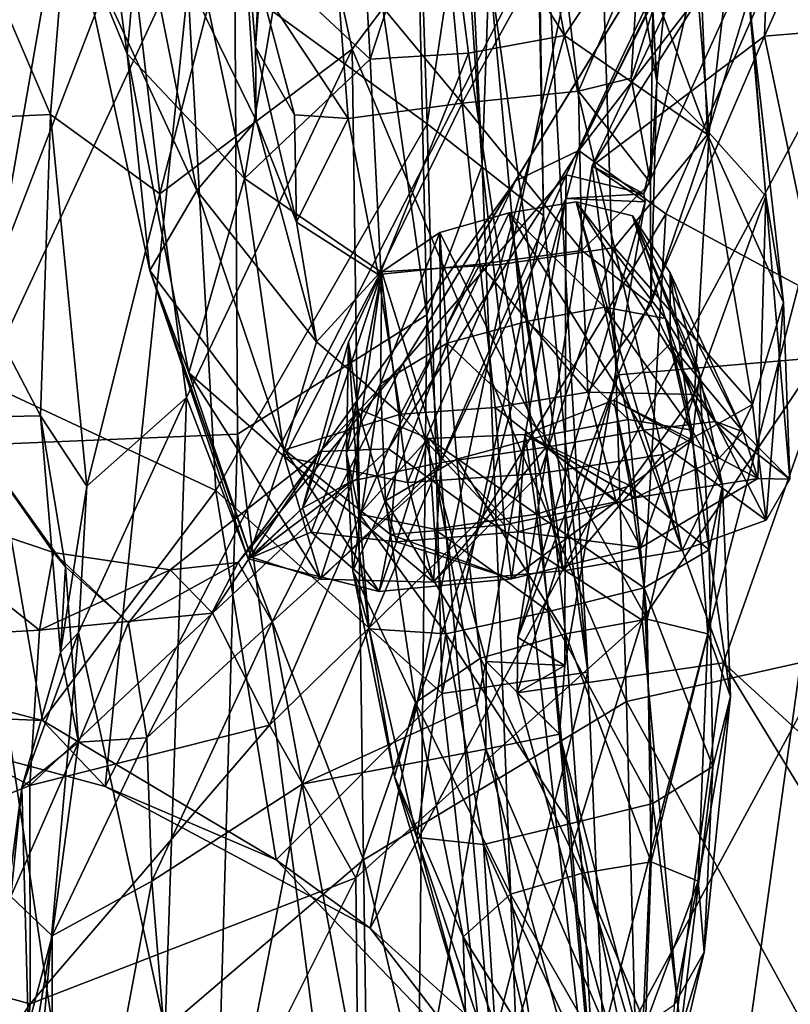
# Model space of a CAD drawing. Extents: x -76 to 76, y -20 to 79.
# Tile 129 of 175: x -3.68 to -2.24, y 5.33 to 7.16. Entities that reach past the tile are written whole.
import ezdxf

# ---------------------------------------------------------------- set-up
doc = ezdxf.new("R2010")
doc.units = 0

msp = doc.modelspace()

# ---------------------------------------------------------------- linework, layer by layer
for points in [[(-2.9401, 9.4765, 5.4096), (-2.8153, 6.8905, 6.0135), (-2.9785, 9.3135, 5.0027)], [(-2.8153, 6.8905, 6.0135), (-2.9401, 9.4765, 5.4096), (-2.802, 7.2598, 6.4731)], [(-3.2865, 9.1785, 4.6674), (-2.9785, 9.3135, 5.0027), (-2.9182, 6.613, 5.5916)], [(-2.8153, 6.8905, 6.0135), (-2.9182, 6.613, 5.5916), (-2.9785, 9.3135, 5.0027)], [(-3.6794, 9.2178, 4.4552), (-3.2865, 9.1785, 4.6674), (-3.7762, 6.3697, 4.9731)], [(-3.2865, 9.1785, 4.6674), (-3.2699, 6.3904, 5.249), (-3.7762, 6.3697, 4.9731)], [(-3.2699, 6.3904, 5.249), (-3.2865, 9.1785, 4.6674), (-2.9182, 6.613, 5.5916)], [(-2.9171, 6.9681, 8.1936), (-2.9723, 8.6518, 7.8541), (-3.3665, 7.2958, 8.5429)], [(-2.9723, 8.6518, 7.8541), (-2.9171, 6.9681, 8.1936), (-2.7241, 8.2619, 7.3866)], [(-2.9171, 6.9681, 8.1936), (-2.701, 6.7976, 7.821), (-2.7241, 8.2619, 7.3866)], [(-2.7195, 7.7574, 6.9286), (-2.7241, 8.2619, 7.3866), (-2.701, 6.7976, 7.821)], [(-1.2718, 8.1256, 19.207), (-2.6046, 7.708, 18.5685), (-1.2772, 6.1767, 19.1621)], [(-3.541, 7.9302, 17.4995), (-4.0101, 7.899, 17.1684), (-3.6179, 6.9857, 16.8629)], [(-3.541, 7.9302, 17.4995), (-3.6179, 6.9857, 16.8629), (-3.4149, 6.8381, 17.034)], [(-3.1903, 7.7104, 17.7639), (-3.541, 7.9302, 17.4995), (-3.4149, 6.8381, 17.034)], [(-4.0101, 7.899, 17.1684), (-3.9225, 6.9714, 16.6656), (-3.6179, 6.9857, 16.8629)], [(-4.0353, 5.8744, 8.51), (-4.0281, 7.8663, 9.645), (-3.3062, 7.7673, 9.5308)], [(-2.2901, 7.1311, 12.7179), (-1.9802, 7.8226, 12.4494), (-1.939, 7.1607, 12.1772)], [(-2.2901, 7.1311, 12.7179), (-2.2724, 7.6029, 12.9955), (-1.9802, 7.8226, 12.4494)], [(-3.5166, 5.7348, 8.5529), (-4.0353, 5.8744, 8.51), (-3.3062, 7.7673, 9.5308)], [(-3.4753, 7.0986, 1.1327), (-3.5672, 7.7575, 1.0861), (-3.5705, 7.3291, 0.7083)], [(-3.5672, 7.7575, 1.0861), (-3.4753, 7.0986, 1.1327), (-3.425, 7.6596, 1.4551)], [(-3.5166, 5.7348, 8.5529), (-3.3062, 7.7673, 9.5308), (-2.5942, 7.5329, 9.5553)], [(-2.7195, 7.7574, 6.9286), (-2.6182, 5.948, 7.6811), (-2.802, 7.2598, 6.4731)], [(-2.6182, 5.948, 7.6811), (-2.7195, 7.7574, 6.9286), (-2.701, 6.7976, 7.821)], [(-2.5357, 7.3237, 1.6975), (-2.396, 6.9483, 1.5642), (-2.4296, 7.7343, 1.3917)], [(-2.4296, 7.7343, 1.3917), (-2.396, 6.9483, 1.5642), (-2.3188, 7.2034, 1.0753)], [(-3.0571, 7.1068, 17.8967), (-3.1903, 7.7104, 17.7639), (-3.4149, 6.8381, 17.034)], [(-3.0571, 7.1068, 17.8967), (-2.6046, 7.708, 18.5685), (-3.1903, 7.7104, 17.7639)], [(-2.6046, 7.708, 18.5685), (-3.0571, 7.1068, 17.8967), (-2.5466, 5.8935, 18.5525)], [(-2.6355, 6.9187, 13.8061), (-2.2502, 7.7006, 13.1042), (-2.2595, 7.6772, 13.0671)], [(-2.2502, 7.7006, 13.1042), (-2.6355, 6.9187, 13.8061), (-2.139, 7.5613, 13.0662)], [(-2.6046, 7.708, 18.5685), (-2.5466, 5.8935, 18.5525), (-1.2772, 6.1767, 19.1621)], [(-2.288, 7.6145, 13.0599), (-2.6355, 6.9187, 13.8061), (-2.2595, 7.6772, 13.0671)], [(-3.4753, 7.0986, 1.1327), (-3.2573, 6.8667, 1.6189), (-3.425, 7.6596, 1.4551)], [(-3.425, 7.6596, 1.4551), (-3.2573, 6.8667, 1.6189), (-3.1925, 7.2474, 1.747)], [(-2.7531, 6.862, 13.82), (-2.6355, 6.9187, 13.8061), (-2.2919, 7.6145, 13.0578)], [(-2.7531, 6.862, 13.82), (-2.2919, 7.6145, 13.0578), (-2.3588, 7.5054, 13.1406)], [(-2.6355, 6.9187, 13.8061), (-2.288, 7.6145, 13.0599), (-2.2919, 7.6145, 13.0578)], [(-2.2724, 7.6029, 12.9955), (-2.2901, 7.1311, 12.7179), (-2.6102, 6.8899, 13.2729)], [(-2.1967, 7.5408, 13.1288), (-2.2724, 7.6029, 12.9955), (-2.6102, 6.8899, 13.2729)], [(-2.49, 7.0468, 0.2521), (-2.5797, 7.5795, 0.3351), (-2.4408, 7.5329, 0.4396)], [(-2.49, 7.0468, 0.2521), (-2.4979, 7.1791, 0.1815), (-2.5797, 7.5795, 0.3351)], [(-2.6355, 6.9187, 13.8061), (-2.4737, 6.8008, 13.7756), (-2.139, 7.5613, 13.0662)], [(-2.4737, 6.8008, 13.7756), (-2.1321, 6.6167, 13.5988), (-2.139, 7.5613, 13.0662)], [(-3.0236, 5.4718, 8.575), (-3.5166, 5.7348, 8.5529), (-2.5942, 7.5329, 9.5553)], [(-3.0236, 5.4718, 8.575), (-2.5942, 7.5329, 9.5553), (-2.081, 7.2264, 9.7403)], [(-2.5144, 6.8376, 13.371), (-2.1967, 7.5408, 13.1288), (-2.6102, 6.8899, 13.2729)], [(-2.3588, 7.5054, 13.1406), (-2.1967, 7.5408, 13.1288), (-2.5144, 6.8376, 13.371)], [(-2.3929, 6.9512, 0.3468), (-2.49, 7.0468, 0.2521), (-2.4408, 7.5329, 0.4396)], [(-2.3929, 6.9512, 0.3468), (-2.4408, 7.5329, 0.4396), (-2.337, 7.4394, 0.6573)], [(-3.4656, 7.4455, 0.4737), (-3.2714, 7.5267, 0.3487), (-3.2352, 6.9746, 0.2638)], [(-3.2365, 7.1105, 0.1854), (-3.2352, 6.9746, 0.2638), (-3.2714, 7.5267, 0.3487)], [(-3.2197, 7.4485, 0.2581), (-3.2365, 7.1105, 0.1854), (-3.2714, 7.5267, 0.3487)], [(-2.662, 7.1327, 1.7468), (-2.7374, 7.5295, 1.7652), (-2.8915, 7.4932, 1.7878)], [(-2.662, 7.1327, 1.7468), (-2.5357, 7.3237, 1.6975), (-2.7374, 7.5295, 1.7652)], [(-2.9617, 6.5227, 13.9468), (-2.7531, 6.862, 13.82), (-2.3588, 7.5054, 13.1406)], [(-2.6588, 6.8732, 13.3875), (-2.9617, 6.5227, 13.9468), (-2.3588, 7.5054, 13.1406)], [(-2.6588, 6.8732, 13.3875), (-2.3588, 7.5054, 13.1406), (-2.5144, 6.8376, 13.371)], [(-3.0236, 7.0886, 1.7747), (-3.0448, 7.4827, 1.7903), (-3.1925, 7.2474, 1.747)], [(-3.0448, 7.4827, 1.7903), (-3.0236, 7.0886, 1.7747), (-2.8915, 7.4932, 1.7878)], [(-3.0236, 7.0886, 1.7747), (-2.8404, 7.0995, 1.7721), (-2.8915, 7.4932, 1.7878)], [(-2.8404, 7.0995, 1.7721), (-2.662, 7.1327, 1.7468), (-2.8915, 7.4932, 1.7878)], [(-3.8168, 7.443, 8.6813), (-3.7417, 6.4873, 8.5726), (-3.3665, 7.2958, 8.5429)], [(-3.4656, 7.4455, 0.4737), (-3.3459, 6.8441, 0.3754), (-3.5705, 7.3291, 0.7083)], [(-3.3459, 6.8441, 0.3754), (-3.4656, 7.4455, 0.4737), (-3.2352, 6.9746, 0.2638)], [(-3.2365, 7.1105, 0.1854), (-3.2197, 7.4485, 0.2581), (-3.2283, 7.2253, 0.1334)], [(-2.2875, 6.8337, 0.5584), (-2.3929, 6.9512, 0.3468), (-2.337, 7.4394, 0.6573)], [(-2.2875, 6.8337, 0.5584), (-2.337, 7.4394, 0.6573), (-2.3188, 7.2034, 1.0753)], [(-3.3459, 6.8441, 0.3754), (-3.433, 6.6955, 0.6018), (-3.5705, 7.3291, 0.7083)], [(-3.4753, 7.0986, 1.1327), (-3.5705, 7.3291, 0.7083), (-3.433, 6.6955, 0.6018)], [(-2.8821, 7.3245, 0.09), (-2.6724, 7.333, 0.1009), (-2.8521, 7.0069, 0.0329)], [(-2.6724, 7.333, 0.1009), (-2.6358, 7.029, 0.046), (-2.8521, 7.0069, 0.0329)], [(-2.6724, 7.333, 0.1009), (-2.5232, 7.2928, 0.132), (-2.6358, 7.029, 0.046)], [(-3.0887, 7.2926, 0.1013), (-2.8821, 7.3245, 0.09), (-2.8521, 7.0069, 0.0329)], [(-2.5357, 7.3237, 1.6975), (-2.662, 7.1327, 1.7468), (-2.396, 6.9483, 1.5642)], [(-3.7417, 6.4873, 8.5726), (-3.3105, 6.286, 8.4672), (-3.3665, 7.2958, 8.5429)], [(-2.9171, 6.9681, 8.1936), (-3.3665, 7.2958, 8.5429), (-3.3105, 6.286, 8.4672)], [(-3.0887, 7.2926, 0.1013), (-3.0643, 6.978, 0.0455), (-3.2283, 7.2253, 0.1334)], [(-3.0643, 6.978, 0.0455), (-3.0887, 7.2926, 0.1013), (-2.8521, 7.0069, 0.0329)], [(-2.5232, 7.2928, 0.132), (-2.5382, 7.0529, 0.0862), (-2.6358, 7.029, 0.046)], [(-2.5232, 7.2928, 0.132), (-2.4979, 7.1791, 0.1815), (-2.5382, 7.0529, 0.0862)], [(-2.8153, 6.8905, 6.0135), (-2.802, 7.2598, 6.4731), (-2.5643, 4.6678, 7.592)], [(-2.6182, 5.948, 7.6811), (-2.5643, 4.6678, 7.592), (-2.802, 7.2598, 6.4731)], [(-3.0236, 7.0886, 1.7747), (-3.1925, 7.2474, 1.747), (-3.2573, 6.8667, 1.6189)], [(-3.2365, 7.1105, 0.1854), (-3.2283, 7.2253, 0.1334), (-3.1641, 6.9848, 0.0866)], [(-3.0643, 6.978, 0.0455), (-3.1641, 6.9848, 0.0866), (-3.2283, 7.2253, 0.1334)], [(-2.6308, 5.116, 8.5052), (-3.0236, 5.4718, 8.575), (-2.081, 7.2264, 9.7403)], [(-2.6308, 5.116, 8.5052), (-2.081, 7.2264, 9.7403), (-1.7795, 6.6925, 10.0868)], [(-2.2546, 6.6358, 0.9803), (-2.3188, 7.2034, 1.0753), (-2.396, 6.9483, 1.5642)], [(-2.2546, 6.6358, 0.9803), (-2.2875, 6.8337, 0.5584), (-2.3188, 7.2034, 1.0753)], [(-2.4979, 7.1791, 0.1815), (-2.5021, 6.8583, 0.1012), (-2.5382, 7.0529, 0.0862)], [(-2.4979, 7.1791, 0.1815), (-2.49, 7.0468, 0.2521), (-2.5021, 6.8583, 0.1012)], [(-2.165, 6.5352, 12.3481), (-2.2901, 7.1311, 12.7179), (-1.939, 7.1607, 12.1772)], [(-2.662, 7.1327, 1.7468), (-2.8404, 7.0995, 1.7721), (-2.7811, 6.7064, 1.7263)], [(-2.5691, 6.7378, 1.6982), (-2.662, 7.1327, 1.7468), (-2.7811, 6.7064, 1.7263)], [(-2.662, 7.1327, 1.7468), (-2.5691, 6.7378, 1.6982), (-2.396, 6.9483, 1.5642)], [(-2.2901, 7.1311, 12.7179), (-2.562, 6.5009, 12.9041), (-2.6102, 6.8899, 13.2729)], [(-2.562, 6.5009, 12.9041), (-2.2901, 7.1311, 12.7179), (-2.165, 6.5352, 12.3481)], [(-3.2365, 7.1105, 0.1854), (-3.1601, 6.7852, 0.102), (-3.2352, 6.9746, 0.2638)], [(-3.1601, 6.7852, 0.102), (-3.2365, 7.1105, 0.1854), (-3.1641, 6.9848, 0.0866)], [(-3.3606, 6.5051, 1.0247), (-3.4753, 7.0986, 1.1327), (-3.433, 6.6955, 0.6018)], [(-3.4753, 7.0986, 1.1327), (-3.3606, 6.5051, 1.0247), (-3.2573, 6.8667, 1.6189)], [(-3.3652, 6.4587, 17.146), (-3.0571, 7.1068, 17.8967), (-3.4149, 6.8381, 17.034)], [(-3.0571, 7.1068, 17.8967), (-3.3652, 6.4587, 17.146), (-3.036, 5.5984, 17.9287)], [(-3.0571, 7.1068, 17.8967), (-3.036, 5.5984, 17.9287), (-2.5466, 5.8935, 18.5525)], [(-3.0236, 7.0886, 1.7747), (-3.0038, 6.6929, 1.7262), (-2.8404, 7.0995, 1.7721)], [(-3.0038, 6.6929, 1.7262), (-2.7811, 6.7064, 1.7263), (-2.8404, 7.0995, 1.7721)], [(-3.0038, 6.6929, 1.7262), (-3.0236, 7.0886, 1.7747), (-3.2573, 6.8667, 1.6189)], [(-2.6358, 7.029, 0.046), (-2.5382, 7.0529, 0.0862), (-2.5021, 6.8583, 0.1012)], [(-2.49, 7.0468, 0.2521), (-2.5013, 6.6322, 0.1613), (-2.5021, 6.8583, 0.1012)], [(-2.49, 7.0468, 0.2521), (-2.3929, 6.9512, 0.3468), (-2.5013, 6.6322, 0.1613)], [(-2.6358, 7.029, 0.046), (-2.6299, 6.7324, 0.0579), (-2.8521, 7.0069, 0.0329)], [(-2.6299, 6.7324, 0.0579), (-2.6358, 7.029, 0.046), (-2.5021, 6.8583, 0.1012)], [(-3.0086, 6.6877, 0.0578), (-3.0643, 6.978, 0.0455), (-2.8521, 7.0069, 0.0329)], [(-2.8195, 6.707, 0.0455), (-3.0086, 6.6877, 0.0578), (-2.8521, 7.0069, 0.0329)], [(-2.6299, 6.7324, 0.0579), (-2.8195, 6.707, 0.0455), (-2.8521, 7.0069, 0.0329)], [(-3.6363, 6.4246, 16.3084), (-3.6179, 6.9857, 16.8629), (-3.9225, 6.9714, 16.6656)], [(-3.6363, 6.4246, 16.3084), (-3.5504, 6.294, 16.4273), (-3.6179, 6.9857, 16.8629)], [(-3.5504, 6.294, 16.4273), (-3.4149, 6.8381, 17.034), (-3.6179, 6.9857, 16.8629)], [(-3.1601, 6.7852, 0.102), (-3.1641, 6.9848, 0.0866), (-3.0643, 6.978, 0.0455)], [(-3.7892, 6.4215, 16.1777), (-3.6363, 6.4246, 16.3084), (-3.9225, 6.9714, 16.6656)], [(-3.3459, 6.8441, 0.3754), (-3.2352, 6.9746, 0.2638), (-3.1233, 6.5623, 0.1682)], [(-2.8896, 5.9079, 8.1448), (-2.9171, 6.9681, 8.1936), (-3.3105, 6.286, 8.4672)], [(-3.1601, 6.7852, 0.102), (-3.1233, 6.5623, 0.1682), (-3.2352, 6.9746, 0.2638)], [(-3.0086, 6.6877, 0.0578), (-3.1601, 6.7852, 0.102), (-3.0643, 6.978, 0.0455)], [(-2.9171, 6.9681, 8.1936), (-2.8896, 5.9079, 8.1448), (-2.701, 6.7976, 7.821)], [(-2.3123, 6.4461, 1.3865), (-2.396, 6.9483, 1.5642), (-2.5691, 6.7378, 1.6982)], [(-2.3929, 6.9512, 0.3468), (-2.4199, 6.4646, 0.2479), (-2.5013, 6.6322, 0.1613)], [(-2.3929, 6.9512, 0.3468), (-2.2875, 6.8337, 0.5584), (-2.4199, 6.4646, 0.2479)], [(-2.3123, 6.4461, 1.3865), (-2.2546, 6.6358, 0.9803), (-2.396, 6.9483, 1.5642)], [(-2.6355, 6.9187, 13.8061), (-2.7531, 6.862, 13.82), (-2.989, 6.3637, 14.4426)], [(-2.6355, 6.9187, 13.8061), (-2.989, 6.3637, 14.4426), (-2.8144, 6.2365, 14.381)], [(-2.4737, 6.8008, 13.7756), (-2.6355, 6.9187, 13.8061), (-2.8144, 6.2365, 14.381)], [(-2.8153, 6.8905, 6.0135), (-2.7134, 4.2885, 6.9337), (-2.9182, 6.613, 5.5916)], [(-2.7134, 4.2885, 6.9337), (-2.8153, 6.8905, 6.0135), (-2.5643, 4.6678, 7.592)], [(-2.6102, 6.8899, 13.2729), (-2.562, 6.5009, 12.9041), (-2.7487, 6.0124, 13.0277)], [(-2.6102, 6.8899, 13.2729), (-2.7487, 6.0124, 13.0277), (-2.5119, 6.8232, 13.3502)], [(-2.6102, 6.8899, 13.2729), (-2.5119, 6.8232, 13.3502), (-2.5144, 6.8376, 13.371)], [(-2.9617, 6.5227, 13.9468), (-2.6588, 6.8732, 13.3875), (-2.9023, 6.3164, 13.4854)], [(-2.6588, 6.8732, 13.3875), (-2.6594, 6.8295, 13.3337), (-2.9023, 6.3164, 13.4854)], [(-2.6594, 6.8295, 13.3337), (-2.6588, 6.8732, 13.3875), (-2.5144, 6.8376, 13.371)], [(-3.3606, 6.5051, 1.0247), (-3.1829, 6.3485, 1.4217), (-3.2573, 6.8667, 1.6189)], [(-3.0038, 6.6929, 1.7262), (-3.2573, 6.8667, 1.6189), (-3.1829, 6.3485, 1.4217)], [(-2.7531, 6.862, 13.82), (-3.1157, 6.3582, 14.4846), (-2.989, 6.3637, 14.4426)], [(-2.7531, 6.862, 13.82), (-2.9617, 6.5227, 13.9468), (-3.1157, 6.3582, 14.4846)], [(-2.6299, 6.7324, 0.0579), (-2.5021, 6.8583, 0.1012), (-2.5013, 6.6322, 0.1613)], [(-3.3652, 6.4587, 17.146), (-3.4149, 6.8381, 17.034), (-3.5504, 6.294, 16.4273)], [(-3.3459, 6.8441, 0.3754), (-3.1826, 6.3616, 0.269), (-3.433, 6.6955, 0.6018)], [(-3.1826, 6.3616, 0.269), (-3.3459, 6.8441, 0.3754), (-3.1233, 6.5623, 0.1682)], [(-2.5119, 6.8232, 13.3502), (-2.6594, 6.8295, 13.3337), (-2.5144, 6.8376, 13.371)], [(-2.9023, 6.3164, 13.4854), (-2.6594, 6.8295, 13.3337), (-2.8078, 5.9678, 13.1225)], [(-2.6613, 5.9601, 13.1393), (-2.8078, 5.9678, 13.1225), (-2.6594, 6.8295, 13.3337)], [(-2.5877, 6.6272, 1.0921), (-2.6403, 6.8233, 0.7836), (-2.765, 6.8025, 0.8038)], [(-2.6403, 6.8233, 0.7836), (-2.5147, 6.3981, 1.0694), (-2.765, 6.8025, 0.8038)], [(-2.7487, 6.0124, 13.0277), (-2.6613, 5.9601, 13.1393), (-2.5119, 6.8232, 13.3502)], [(-2.5119, 6.8232, 13.3502), (-2.6613, 5.9601, 13.1393), (-2.6594, 6.8295, 13.3337)], [(-2.5877, 6.6272, 1.0921), (-2.474, 6.6058, 0.9831), (-2.6403, 6.8233, 0.7836)], [(-2.5147, 6.3981, 1.0694), (-2.6403, 6.8233, 0.7836), (-2.3811, 6.414, 0.9507)], [(-2.474, 6.6058, 0.9831), (-2.5352, 6.7967, 0.7041), (-2.6403, 6.8233, 0.7836)], [(-2.6403, 6.8233, 0.7836), (-2.5352, 6.7967, 0.7041), (-2.3811, 6.414, 0.9507)], [(-2.2875, 6.8337, 0.5584), (-2.302, 6.3083, 0.3957), (-2.4199, 6.4646, 0.2479)], [(-2.2428, 6.307, 0.82), (-2.302, 6.3083, 0.3957), (-2.2875, 6.8337, 0.5584)], [(-2.2546, 6.6358, 0.9803), (-2.2428, 6.307, 0.82), (-2.2875, 6.8337, 0.5584)], [(-2.8937, 6.7658, 0.7883), (-2.8803, 6.5602, 1.0932), (-2.765, 6.8025, 0.8038)], [(-2.8937, 6.7658, 0.7883), (-2.765, 6.8025, 0.8038), (-2.6961, 6.3664, 1.0913)], [(-2.8896, 5.9079, 8.1448), (-2.6182, 5.948, 7.6811), (-2.701, 6.7976, 7.821)], [(-2.8803, 6.5602, 1.0932), (-2.7303, 6.6008, 1.1115), (-2.765, 6.8025, 0.8038)], [(-2.4737, 6.8008, 13.7756), (-2.8144, 6.2365, 14.381), (-2.5173, 6.0444, 14.2115)], [(-2.5147, 6.3981, 1.0694), (-2.6961, 6.3664, 1.0913), (-2.765, 6.8025, 0.8038)], [(-2.7303, 6.6008, 1.1115), (-2.5877, 6.6272, 1.0921), (-2.765, 6.8025, 0.8038)], [(-2.1321, 6.6167, 13.5988), (-2.4737, 6.8008, 13.7756), (-2.5173, 6.0444, 14.2115)], [(-3.1601, 6.7852, 0.102), (-3.0086, 6.6877, 0.0578), (-3.1233, 6.5623, 0.1682)], [(-2.4111, 6.5032, 0.7329), (-2.4653, 6.6909, 0.5416), (-2.5352, 6.7967, 0.7041)], [(-2.3295, 6.3948, 0.6766), (-2.3811, 6.414, 0.9507), (-2.5352, 6.7967, 0.7041)], [(-2.474, 6.6058, 0.9831), (-2.4111, 6.5032, 0.7329), (-2.5352, 6.7967, 0.7041)], [(-2.4653, 6.6909, 0.5416), (-2.3295, 6.3948, 0.6766), (-2.5352, 6.7967, 0.7041)], [(-2.8803, 6.5602, 1.0932), (-2.8937, 6.7658, 0.7883), (-3.0039, 6.4851, 0.9871)], [(-2.8937, 6.7658, 0.7883), (-3.0017, 6.6925, 0.715), (-3.0039, 6.4851, 0.9871)], [(-2.8937, 6.7658, 0.7883), (-2.8913, 6.3382, 1.0748), (-3.0017, 6.6925, 0.715)], [(-2.8913, 6.3382, 1.0748), (-2.8937, 6.7658, 0.7883), (-2.6961, 6.3664, 1.0913)], [(-2.6299, 6.7324, 0.0579), (-2.6186, 6.4691, 0.1182), (-2.8195, 6.707, 0.0455)], [(-2.5691, 6.7378, 1.6982), (-2.7811, 6.7064, 1.7263), (-2.7077, 6.3173, 1.5781)], [(-2.4786, 6.3528, 1.5513), (-2.5691, 6.7378, 1.6982), (-2.7077, 6.3173, 1.5781)], [(-2.6186, 6.4691, 0.1182), (-2.6299, 6.7324, 0.0579), (-2.5013, 6.6322, 0.1613)], [(-2.4786, 6.3528, 1.5513), (-2.3123, 6.4461, 1.3865), (-2.5691, 6.7378, 1.6982)], [(-3.0086, 6.6877, 0.0578), (-2.8195, 6.707, 0.0455), (-2.9672, 6.4277, 0.1213)], [(-3.0038, 6.6929, 1.7262), (-2.9538, 6.3009, 1.5705), (-2.7811, 6.7064, 1.7263)], [(-2.8195, 6.707, 0.0455), (-2.7909, 6.4402, 0.1093), (-2.9672, 6.4277, 0.1213)], [(-2.9538, 6.3009, 1.5705), (-2.7077, 6.3173, 1.5781), (-2.7811, 6.7064, 1.7263)], [(-2.6186, 6.4691, 0.1182), (-2.7909, 6.4402, 0.1093), (-2.8195, 6.707, 0.0455)], [(-3.3606, 6.5051, 1.0247), (-3.433, 6.6955, 0.6018), (-3.2447, 6.1618, 0.851)], [(-3.433, 6.6955, 0.6018), (-3.2501, 6.1588, 0.4306), (-3.2447, 6.1618, 0.851)], [(-3.1826, 6.3616, 0.269), (-3.2501, 6.1588, 0.4306), (-3.433, 6.6955, 0.6018)], [(-2.9538, 6.3009, 1.5705), (-3.0038, 6.6929, 1.7262), (-3.1829, 6.3485, 1.4217)], [(-3.1492, 6.2533, 0.7007), (-3.0638, 6.562, 0.5621), (-3.0017, 6.6925, 0.715)], [(-3.0568, 6.3037, 0.9635), (-3.1492, 6.2533, 0.7007), (-3.0017, 6.6925, 0.715)], [(-3.0086, 6.6877, 0.0578), (-2.9672, 6.4277, 0.1213), (-3.1233, 6.5623, 0.1682)], [(-3.0675, 6.3555, 0.7431), (-3.0039, 6.4851, 0.9871), (-3.0017, 6.6925, 0.715)], [(-3.0638, 6.562, 0.5621), (-3.0675, 6.3555, 0.7431), (-3.0017, 6.6925, 0.715)], [(-2.8913, 6.3382, 1.0748), (-3.0568, 6.3037, 0.9635), (-3.0017, 6.6925, 0.715)], [(-2.3925, 4.6502, 8.4079), (-2.6308, 5.116, 8.5052), (-1.7795, 6.6925, 10.0868)], [(-2.3295, 6.3948, 0.6766), (-2.4653, 6.6909, 0.5416), (-2.4654, 6.5591, 0.3839)], [(-2.4244, 6.3795, 0.4866), (-2.4654, 6.5591, 0.3839), (-2.4653, 6.6909, 0.5416)], [(-2.4111, 6.5032, 0.7329), (-2.4244, 6.3795, 0.4866), (-2.4653, 6.6909, 0.5416)], [(-2.3626, 4.0572, 8.3475), (-2.3925, 4.6502, 8.4079), (-1.7795, 6.6925, 10.0868)], [(-2.241, 4.1345, 8.9356), (-2.3626, 4.0572, 8.3475), (-1.7795, 6.6925, 10.0868)], [(-2.2546, 6.6358, 0.9803), (-2.3123, 6.4461, 1.3865), (-2.2869, 6.2307, 1.1829)], [(-2.2428, 6.307, 0.82), (-2.2546, 6.6358, 0.9803), (-2.2869, 6.2307, 1.1829)], [(-2.5877, 6.6272, 1.0921), (-2.7303, 6.6008, 1.1115), (-2.5432, 6.4178, 1.3018)], [(-2.6186, 6.4691, 0.1182), (-2.5013, 6.6322, 0.1613), (-2.4199, 6.4646, 0.2479)], [(-2.5877, 6.6272, 1.0921), (-2.5432, 6.4178, 1.3018), (-2.4242, 6.3984, 1.1743)], [(-2.474, 6.6058, 0.9831), (-2.5877, 6.6272, 1.0921), (-2.4242, 6.3984, 1.1743)], [(-2.1321, 6.6167, 13.5988), (-2.5173, 6.0444, 14.2115), (-2.3952, 4.7232, 12.8862)], [(-1.9684, 5.1388, 12.2679), (-2.1321, 6.6167, 13.5988), (-2.3952, 4.7232, 12.8862)], [(-3.2699, 6.3904, 5.249), (-2.9182, 6.613, 5.5916), (-2.9474, 3.8853, 6.514)], [(-2.7134, 4.2885, 6.9337), (-2.9474, 3.8853, 6.514), (-2.9182, 6.613, 5.5916)], [(-2.7303, 6.6008, 1.1115), (-2.8803, 6.5602, 1.0932), (-2.6982, 6.3881, 1.3212)], [(-2.7303, 6.6008, 1.1115), (-2.6982, 6.3881, 1.3212), (-2.5432, 6.4178, 1.3018)], [(-2.4111, 6.5032, 0.7329), (-2.474, 6.6058, 0.9831), (-2.3683, 6.2953, 0.8696)], [(-2.474, 6.6058, 0.9831), (-2.4242, 6.3984, 1.1743), (-2.3683, 6.2953, 0.8696)], [(-3.1826, 6.3616, 0.269), (-3.1233, 6.5623, 0.1682), (-2.9672, 6.4277, 0.1213)], [(-3.0638, 6.562, 0.5621), (-3.1492, 6.2533, 0.7007), (-3.0463, 6.4377, 0.4087)], [(-3.0675, 6.3555, 0.7431), (-3.0638, 6.562, 0.5621), (-3.0433, 6.2418, 0.5006)], [(-3.0638, 6.562, 0.5621), (-3.0463, 6.4377, 0.4087), (-3.0433, 6.2418, 0.5006)], [(-2.8803, 6.5602, 1.0932), (-3.0039, 6.4851, 0.9871), (-2.995, 6.2665, 1.1742)], [(-2.8623, 6.3441, 1.3011), (-2.8803, 6.5602, 1.0932), (-2.995, 6.2665, 1.1742)], [(-2.8803, 6.5602, 1.0932), (-2.8623, 6.3441, 1.3011), (-2.6982, 6.3881, 1.3212)], [(-2.5701, 6.454, 0.3185), (-2.4654, 6.5591, 0.3839), (-2.4244, 6.3795, 0.4866)], [(-2.3745, 6.3458, 0.4106), (-2.4654, 6.5591, 0.3839), (-2.5701, 6.454, 0.3185)], [(-2.3745, 6.3458, 0.4106), (-2.3295, 6.3948, 0.6766), (-2.4654, 6.5591, 0.3839)], [(-2.9617, 6.5227, 13.9468), (-3.2058, 6.0414, 14.1002), (-3.2688, 6.1522, 14.5952)], [(-2.9617, 6.5227, 13.9468), (-3.2688, 6.1522, 14.5952), (-3.1157, 6.3582, 14.4846)], [(-3.2058, 6.0414, 14.1002), (-2.9617, 6.5227, 13.9468), (-2.9023, 6.3164, 13.4854)], [(-2.3662, 5.9652, 12.5245), (-2.562, 6.5009, 12.9041), (-2.165, 6.5352, 12.3481)], [(-2.3662, 5.9652, 12.5245), (-2.165, 6.5352, 12.3481), (-1.3804, 5.0626, 11.3613)], [(-3.3606, 6.5051, 1.0247), (-3.2447, 6.1618, 0.851), (-3.1159, 6.1206, 1.2023)], [(-3.1829, 6.3485, 1.4217), (-3.3606, 6.5051, 1.0247), (-3.1159, 6.1206, 1.2023)], [(-3.6327, 5.8577, 8.4575), (-3.7417, 6.4873, 8.5726), (-4.0782, 5.9748, 8.4198)], [(-3.7417, 6.4873, 8.5726), (-3.6327, 5.8577, 8.4575), (-3.3105, 6.286, 8.4672)], [(-2.562, 6.5009, 12.9041), (-2.3662, 5.9652, 12.5245), (-2.7502, 5.9092, 13.005)], [(-2.7487, 6.0124, 13.0277), (-2.562, 6.5009, 12.9041), (-2.7502, 5.9092, 13.005)], [(-2.4244, 6.3795, 0.4866), (-2.4111, 6.5032, 0.7329), (-2.3926, 6.1753, 0.5693)], [(-2.4111, 6.5032, 0.7329), (-2.3683, 6.2953, 0.8696), (-2.3926, 6.1753, 0.5693)], [(-3.0675, 6.3555, 0.7431), (-3.0559, 6.1361, 0.873), (-3.0039, 6.4851, 0.9871)], [(-3.0559, 6.1361, 0.873), (-2.995, 6.2665, 1.1742), (-3.0039, 6.4851, 0.9871)], [(-2.6186, 6.4691, 0.1182), (-2.5657, 6.2651, 0.2082), (-2.7909, 6.4402, 0.1093)], [(-2.5657, 6.2651, 0.2082), (-2.6186, 6.4691, 0.1182), (-2.4199, 6.4646, 0.2479)], [(-3.5661, 6.0219, 16.5196), (-3.3652, 6.4587, 17.146), (-3.5504, 6.294, 16.4273)], [(-3.3652, 6.4587, 17.146), (-3.5661, 6.0219, 16.5196), (-3.4049, 5.2833, 17.2147)], [(-3.3652, 6.4587, 17.146), (-3.4049, 5.2833, 17.2147), (-3.036, 5.5984, 17.9287)], [(-2.5311, 6.2723, 0.3158), (-2.5701, 6.454, 0.3185), (-2.7349, 6.3903, 0.3129)], [(-2.5701, 6.454, 0.3185), (-2.5397, 6.2947, 0.3897), (-2.7349, 6.3903, 0.3129)], [(-2.5397, 6.2947, 0.3897), (-2.5701, 6.454, 0.3185), (-2.4244, 6.3795, 0.4866)], [(-2.5311, 6.2723, 0.3158), (-2.3745, 6.3458, 0.4106), (-2.5701, 6.454, 0.3185)], [(-2.5657, 6.2651, 0.2082), (-2.4199, 6.4646, 0.2479), (-2.5202, 6.1796, 0.2875)], [(-2.4199, 6.4646, 0.2479), (-2.302, 6.3083, 0.3957), (-2.5202, 6.1796, 0.2875)], [(-3.1492, 6.2533, 0.7007), (-3.1333, 6.2084, 0.4399), (-3.0463, 6.4377, 0.4087)], [(-3.1333, 6.2084, 0.4399), (-2.9742, 6.1906, 0.3344), (-3.0463, 6.4377, 0.4087)], [(-2.9742, 6.1906, 0.3344), (-2.9151, 6.3827, 0.3343), (-3.0463, 6.4377, 0.4087)], [(-3.0433, 6.2418, 0.5006), (-3.0463, 6.4377, 0.4087), (-2.9151, 6.3827, 0.3343)], [(-2.9672, 6.4277, 0.1213), (-2.7909, 6.4402, 0.1093), (-2.7733, 6.2218, 0.2058)], [(-2.5657, 6.2651, 0.2082), (-2.7733, 6.2218, 0.2058), (-2.7909, 6.4402, 0.1093)], [(-2.4786, 6.3528, 1.5513), (-2.4429, 6.1742, 1.3328), (-2.3123, 6.4461, 1.3865)], [(-2.4429, 6.1742, 1.3328), (-2.2869, 6.2307, 1.1829), (-2.3123, 6.4461, 1.3865)], [(-3.7892, 6.4215, 16.1777), (-3.9744, 6.2925, 16.0503), (-3.6126, 6.1703, 15.6688)], [(-3.6363, 6.4246, 16.3084), (-3.7892, 6.4215, 16.1777), (-3.59, 6.1436, 15.7757)], [(-3.7892, 6.4215, 16.1777), (-3.6126, 6.1703, 15.6688), (-3.59, 6.1436, 15.7757)], [(-3.6363, 6.4246, 16.3084), (-3.59, 6.1436, 15.7757), (-3.5997, 5.9849, 15.8747)], [(-3.5504, 6.294, 16.4273), (-3.6363, 6.4246, 16.3084), (-3.5997, 5.9849, 15.8747)], [(-2.9853, 6.204, 0.2193), (-3.1826, 6.3616, 0.269), (-2.9672, 6.4277, 0.1213)], [(-2.9853, 6.204, 0.2193), (-2.9672, 6.4277, 0.1213), (-2.7733, 6.2218, 0.2058)], [(-2.508, 6.0462, 1.2532), (-2.5432, 6.4178, 1.3018), (-2.6982, 6.3881, 1.3212)], [(-2.5432, 6.4178, 1.3018), (-2.508, 6.0462, 1.2532), (-2.4242, 6.3984, 1.1743)], [(-2.5147, 6.3981, 1.0694), (-2.3811, 6.414, 0.9507), (-2.2869, 6.2307, 1.1829)], [(-2.3295, 6.3948, 0.6766), (-2.2428, 6.307, 0.82), (-2.3811, 6.414, 0.9507)], [(-2.2428, 6.307, 0.82), (-2.2869, 6.2307, 1.1829), (-2.3811, 6.414, 0.9507)], [(-2.5147, 6.3981, 1.0694), (-2.4429, 6.1742, 1.3328), (-2.6961, 6.3664, 1.0913)], [(-2.4429, 6.1742, 1.3328), (-2.5147, 6.3981, 1.0694), (-2.2869, 6.2307, 1.1829)], [(-2.508, 6.0462, 1.2532), (-2.3951, 6.0191, 1.1369), (-2.4242, 6.3984, 1.1743)], [(-2.3683, 6.2953, 0.8696), (-2.4242, 6.3984, 1.1743), (-2.3951, 6.0191, 1.1369)], [(-2.3295, 6.3948, 0.6766), (-2.3745, 6.3458, 0.4106), (-2.302, 6.3083, 0.3957)], [(-2.2428, 6.307, 0.82), (-2.3295, 6.3948, 0.6766), (-2.302, 6.3083, 0.3957)], [(-3.2699, 6.3904, 5.249), (-3.3522, 3.5296, 6.2266), (-3.7762, 6.3697, 4.9731)], [(-3.3522, 3.5296, 6.2266), (-3.2699, 6.3904, 5.249), (-2.9474, 3.8853, 6.514)], [(-2.9035, 6.2141, 0.3988), (-3.0433, 6.2418, 0.5006), (-2.9151, 6.3827, 0.3343)], [(-2.9742, 6.1906, 0.3344), (-2.748, 6.209, 0.3158), (-2.9151, 6.3827, 0.3343)], [(-2.9151, 6.3827, 0.3343), (-2.7349, 6.3903, 0.3129), (-2.7138, 6.2419, 0.3809)], [(-2.748, 6.209, 0.3158), (-2.7349, 6.3903, 0.3129), (-2.9151, 6.3827, 0.3343)], [(-2.9035, 6.2141, 0.3988), (-2.9151, 6.3827, 0.3343), (-2.7138, 6.2419, 0.3809)], [(-2.6598, 6.0194, 1.2738), (-2.6982, 6.3881, 1.3212), (-2.8623, 6.3441, 1.3011)], [(-2.748, 6.209, 0.3158), (-2.5311, 6.2723, 0.3158), (-2.7349, 6.3903, 0.3129)], [(-2.5397, 6.2947, 0.3897), (-2.7138, 6.2419, 0.3809), (-2.7349, 6.3903, 0.3129)], [(-2.6598, 6.0194, 1.2738), (-2.508, 6.0462, 1.2532), (-2.6982, 6.3881, 1.3212)], [(-2.5397, 6.2947, 0.3897), (-2.4244, 6.3795, 0.4866), (-2.3926, 6.1753, 0.5693)], [(-3.3522, 3.5296, 6.2266), (-3.8615, 3.2861, 6.0488), (-3.7762, 6.3697, 4.9731)], [(-3.3951, 6.1384, 15.1026), (-3.1157, 6.3582, 14.4846), (-3.2688, 6.1522, 14.5952)], [(-3.3951, 6.1384, 15.1026), (-3.3165, 6.0577, 15.0303), (-3.1157, 6.3582, 14.4846)], [(-3.3165, 6.0577, 15.0303), (-3.2104, 5.8493, 14.9287), (-2.989, 6.3637, 14.4426)], [(-3.3165, 6.0577, 15.0303), (-2.989, 6.3637, 14.4426), (-3.1157, 6.3582, 14.4846)], [(-3.0064, 6.098, 0.3057), (-3.2501, 6.1588, 0.4306), (-3.1826, 6.3616, 0.269)], [(-3.2104, 5.8493, 14.9287), (-2.8144, 6.2365, 14.381), (-2.989, 6.3637, 14.4426)], [(-2.9853, 6.204, 0.2193), (-3.0064, 6.098, 0.3057), (-3.1826, 6.3616, 0.269)], [(-2.8913, 6.3382, 1.0748), (-2.6961, 6.3664, 1.0913), (-2.9057, 6.1151, 1.342)], [(-2.6961, 6.3664, 1.0913), (-2.6646, 6.1361, 1.3567), (-2.9057, 6.1151, 1.342)], [(-2.4429, 6.1742, 1.3328), (-2.6646, 6.1361, 1.3567), (-2.6961, 6.3664, 1.0913)], [(-2.9538, 6.3009, 1.5705), (-3.1829, 6.3485, 1.4217), (-2.9057, 6.1151, 1.342)], [(-3.1829, 6.3485, 1.4217), (-3.1159, 6.1206, 1.2023), (-2.9057, 6.1151, 1.342)], [(-3.0675, 6.3555, 0.7431), (-3.0433, 6.2418, 0.5006), (-3.025, 6.0285, 0.5753)], [(-3.0559, 6.1361, 0.873), (-3.0675, 6.3555, 0.7431), (-3.025, 6.0285, 0.5753)], [(-2.8181, 5.9737, 1.2547), (-2.8623, 6.3441, 1.3011), (-2.995, 6.2665, 1.1742)], [(-2.8181, 5.9737, 1.2547), (-2.6598, 6.0194, 1.2738), (-2.8623, 6.3441, 1.3011)], [(-2.4786, 6.3528, 1.5513), (-2.7077, 6.3173, 1.5781), (-2.6646, 6.1361, 1.3567)], [(-2.4429, 6.1742, 1.3328), (-2.4786, 6.3528, 1.5513), (-2.6646, 6.1361, 1.3567)], [(-2.3745, 6.3458, 0.4106), (-2.5311, 6.2723, 0.3158), (-2.302, 6.3083, 0.3957)], [(-2.8913, 6.3382, 1.0748), (-2.9057, 6.1151, 1.342), (-3.1159, 6.1206, 1.2023)], [(-3.0568, 6.3037, 0.9635), (-2.8913, 6.3382, 1.0748), (-3.1159, 6.1206, 1.2023)], [(-3.1492, 6.2533, 0.7007), (-3.0568, 6.3037, 0.9635), (-3.2447, 6.1618, 0.851)], [(-3.0568, 6.3037, 0.9635), (-3.1159, 6.1206, 1.2023), (-3.2447, 6.1618, 0.851)], [(-3.2058, 6.0414, 14.1002), (-2.9023, 6.3164, 13.4854), (-3.1501, 5.7393, 13.6039)], [(-2.8247, 5.8876, 13.1078), (-3.1501, 5.7393, 13.6039), (-2.9023, 6.3164, 13.4854)], [(-2.9538, 6.3009, 1.5705), (-2.9057, 6.1151, 1.342), (-2.7077, 6.3173, 1.5781)], [(-2.9057, 6.1151, 1.342), (-2.6646, 6.1361, 1.3567), (-2.7077, 6.3173, 1.5781)], [(-2.8078, 5.9678, 13.1225), (-2.8247, 5.8876, 13.1078), (-2.9023, 6.3164, 13.4854)], [(-2.5311, 6.2723, 0.3158), (-2.5202, 6.1796, 0.2875), (-2.302, 6.3083, 0.3957)], [(-3.9744, 6.2925, 16.0503), (-4.1467, 5.9968, 15.8395), (-3.6382, 6.0257, 15.5669)], [(-3.9744, 6.2925, 16.0503), (-3.6382, 6.0257, 15.5669), (-3.6126, 6.1703, 15.6688)], [(-3.6327, 5.8577, 8.4575), (-3.1981, 5.5988, 8.3965), (-3.3105, 6.286, 8.4672)], [(-3.5661, 6.0219, 16.5196), (-3.5504, 6.294, 16.4273), (-3.5997, 5.9849, 15.8747)], [(-2.8896, 5.9079, 8.1448), (-3.3105, 6.286, 8.4672), (-3.1981, 5.5988, 8.3965)], [(-2.5397, 6.2947, 0.3897), (-2.514, 6.1048, 0.4548), (-2.7138, 6.2419, 0.3809)], [(-2.514, 6.1048, 0.4548), (-2.5397, 6.2947, 0.3897), (-2.3926, 6.1753, 0.5693)], [(-2.3532, 5.9028, 0.8689), (-2.3683, 6.2953, 0.8696), (-2.3951, 6.0191, 1.1369)], [(-2.3683, 6.2953, 0.8696), (-2.3532, 5.9028, 0.8689), (-2.3926, 6.1753, 0.5693)], [(-2.939, 5.8912, 1.1399), (-2.995, 6.2665, 1.1742), (-3.0559, 6.1361, 0.873)], [(-2.939, 5.8912, 1.1399), (-2.8181, 5.9737, 1.2547), (-2.995, 6.2665, 1.1742)], [(-2.5311, 6.2723, 0.3158), (-2.748, 6.209, 0.3158), (-2.5202, 6.1796, 0.2875)], [(-3.1492, 6.2533, 0.7007), (-3.2447, 6.1618, 0.851), (-3.2501, 6.1588, 0.4306)], [(-3.1333, 6.2084, 0.4399), (-3.1492, 6.2533, 0.7007), (-3.2501, 6.1588, 0.4306)], [(-2.7733, 6.2218, 0.2058), (-2.5657, 6.2651, 0.2082), (-2.7608, 6.1215, 0.2898)], [(-2.5657, 6.2651, 0.2082), (-2.5202, 6.1796, 0.2875), (-2.7608, 6.1215, 0.2898)], [(-3.2104, 5.8493, 14.9287), (-3.05, 5.5652, 14.7391), (-2.8144, 6.2365, 14.381)], [(-3.05, 5.5652, 14.7391), (-2.5173, 6.0444, 14.2115), (-2.8144, 6.2365, 14.381)], [(-2.9035, 6.2141, 0.3988), (-2.8825, 6.0193, 0.4589), (-3.0433, 6.2418, 0.5006)], [(-2.8825, 6.0193, 0.4589), (-3.025, 6.0285, 0.5753), (-3.0433, 6.2418, 0.5006)], [(-2.9035, 6.2141, 0.3988), (-2.7138, 6.2419, 0.3809), (-2.6912, 6.0606, 0.445)], [(-2.514, 6.1048, 0.4548), (-2.6912, 6.0606, 0.445), (-2.7138, 6.2419, 0.3809)], [(-2.9853, 6.204, 0.2193), (-2.7733, 6.2218, 0.2058), (-2.7608, 6.1215, 0.2898)], [(-2.8825, 6.0193, 0.4589), (-2.9035, 6.2141, 0.3988), (-2.6912, 6.0606, 0.445)], [(-3.1333, 6.2084, 0.4399), (-3.2501, 6.1588, 0.4306), (-3.0064, 6.098, 0.3057)], [(-2.9742, 6.1906, 0.3344), (-3.1333, 6.2084, 0.4399), (-3.0064, 6.098, 0.3057)], [(-3.0064, 6.098, 0.3057), (-2.9853, 6.204, 0.2193), (-2.7608, 6.1215, 0.2898)], [(-2.748, 6.209, 0.3158), (-2.9742, 6.1906, 0.3344), (-2.7608, 6.1215, 0.2898)], [(-2.748, 6.209, 0.3158), (-2.7608, 6.1215, 0.2898), (-2.5202, 6.1796, 0.2875)], [(-2.9742, 6.1906, 0.3344), (-3.0064, 6.098, 0.3057), (-2.7608, 6.1215, 0.2898)], [(-1.2772, 6.1767, 19.1621), (-2.5466, 5.8935, 18.5525), (-1.1934, 3.4221, 18.9351)], [(-2.514, 6.1048, 0.4548), (-2.3926, 6.1753, 0.5693), (-2.3862, 5.7725, 0.6087)], [(-2.3532, 5.9028, 0.8689), (-2.3862, 5.7725, 0.6087), (-2.3926, 6.1753, 0.5693)], [(-3.3951, 6.1384, 15.1026), (-3.6126, 6.1703, 15.6688), (-3.6382, 6.0257, 15.5669)], [(-3.4728, 6.0394, 15.2047), (-3.59, 6.1436, 15.7757), (-3.6126, 6.1703, 15.6688)], [(-3.3951, 6.1384, 15.1026), (-3.4728, 6.0394, 15.2047), (-3.6126, 6.1703, 15.6688)], [(-3.3165, 6.0577, 15.0303), (-3.3951, 6.1384, 15.1026), (-3.6382, 6.0257, 15.5669)], [(-3.5661, 5.8176, 15.307), (-3.5997, 5.9849, 15.8747), (-3.59, 6.1436, 15.7757)], [(-3.4728, 6.0394, 15.2047), (-3.5661, 5.8176, 15.307), (-3.59, 6.1436, 15.7757)], [(-3.4728, 6.0394, 15.2047), (-3.2688, 6.1522, 14.5952), (-3.4385, 5.8254, 14.7177)], [(-3.4728, 6.0394, 15.2047), (-3.3951, 6.1384, 15.1026), (-3.2688, 6.1522, 14.5952)], [(-3.2058, 6.0414, 14.1002), (-3.4385, 5.8254, 14.7177), (-3.2688, 6.1522, 14.5952)], [(-2.9784, 5.754, 0.8733), (-2.939, 5.8912, 1.1399), (-3.0559, 6.1361, 0.873)], [(-2.9784, 5.754, 0.8733), (-3.0559, 6.1361, 0.873), (-3.025, 6.0285, 0.5753)], [(-2.514, 6.1048, 0.4548), (-2.4977, 5.7036, 0.5156), (-2.6912, 6.0606, 0.445)], [(-2.4977, 5.7036, 0.5156), (-2.514, 6.1048, 0.4548), (-2.3862, 5.7725, 0.6087)], [(-3.3165, 6.0577, 15.0303), (-3.6382, 6.0257, 15.5669), (-3.6562, 5.7369, 15.4159)], [(-3.2104, 5.8493, 14.9287), (-3.3165, 6.0577, 15.0303), (-3.6562, 5.7369, 15.4159)], [(-2.8825, 6.0193, 0.4589), (-2.6912, 6.0606, 0.445), (-2.6519, 5.6655, 0.5115)], [(-2.4977, 5.7036, 0.5156), (-2.6519, 5.6655, 0.5115), (-2.6912, 6.0606, 0.445)], [(-2.5008, 5.5949, 0.9979), (-2.508, 6.0462, 1.2532), (-2.6598, 6.0194, 1.2738)], [(-2.508, 6.0462, 1.2532), (-2.5008, 5.5949, 0.9979), (-2.3951, 6.0191, 1.1369)], [(-3.5661, 5.8176, 15.307), (-3.4728, 6.0394, 15.2047), (-3.4385, 5.8254, 14.7177)], [(-3.2058, 6.0414, 14.1002), (-3.4298, 5.5587, 14.1937), (-3.4385, 5.8254, 14.7177)], [(-3.4298, 5.5587, 14.1937), (-3.2058, 6.0414, 14.1002), (-3.1501, 5.7393, 13.6039)], [(-3.05, 5.5652, 14.7391), (-3.0381, 4.3569, 13.4315), (-2.5173, 6.0444, 14.2115)], [(-3.0381, 4.3569, 13.4315), (-2.3952, 4.7232, 12.8862), (-2.5173, 6.0444, 14.2115)], [(-2.9363, 5.6401, 0.6133), (-3.025, 6.0285, 0.5753), (-2.8825, 6.0193, 0.4589)], [(-2.9363, 5.6401, 0.6133), (-2.9784, 5.754, 0.8733), (-3.025, 6.0285, 0.5753)], [(-4.1467, 5.9968, 15.8395), (-3.6562, 5.7369, 15.4159), (-3.6382, 6.0257, 15.5669)], [(-3.5661, 6.0219, 16.5196), (-3.6711, 5.7334, 15.9526), (-3.6525, 5.0429, 16.5784)], [(-3.6711, 5.7334, 15.9526), (-3.5661, 6.0219, 16.5196), (-3.5997, 5.9849, 15.8747)], [(-3.5661, 6.0219, 16.5196), (-3.6525, 5.0429, 16.5784), (-3.4049, 5.2833, 17.2147)], [(-2.8128, 5.6274, 0.5184), (-2.9363, 5.6401, 0.6133), (-2.8825, 6.0193, 0.4589)], [(-2.8128, 5.6274, 0.5184), (-2.8825, 6.0193, 0.4589), (-2.6519, 5.6655, 0.5115)], [(-2.6293, 5.5736, 1.015), (-2.6598, 6.0194, 1.2738), (-2.8181, 5.9737, 1.2547)], [(-2.7487, 6.0124, 13.0277), (-2.7502, 5.9092, 13.005), (-2.6613, 5.9601, 13.1393)], [(-2.6293, 5.5736, 1.015), (-2.5008, 5.5949, 0.9979), (-2.6598, 6.0194, 1.2738)], [(-2.5008, 5.5949, 0.9979), (-2.413, 5.5591, 0.9127), (-2.3951, 6.0191, 1.1369)], [(-2.3532, 5.9028, 0.8689), (-2.3951, 6.0191, 1.1369), (-2.413, 5.5591, 0.9127)], [(-4.1467, 5.9968, 15.8395), (-4.2606, 5.4937, 15.459), (-3.6562, 5.7369, 15.4159)], [(-3.6327, 5.8577, 8.4575), (-4.0782, 5.9748, 8.4198), (-4.0353, 5.8744, 8.51)], [(-3.6711, 5.7334, 15.9526), (-3.5997, 5.9849, 15.8747), (-3.5661, 5.8176, 15.307)], [(-2.7622, 5.5348, 0.9997), (-2.8181, 5.9737, 1.2547), (-2.939, 5.8912, 1.1399)], [(-2.7622, 5.5348, 0.9997), (-2.6293, 5.5736, 1.015), (-2.8181, 5.9737, 1.2547)], [(-2.8078, 5.9678, 13.1225), (-2.8082, 5.8046, 13.0512), (-2.8247, 5.8876, 13.1078)], [(-2.6709, 5.8327, 13.1071), (-2.8082, 5.8046, 13.0512), (-2.8078, 5.9678, 13.1225)], [(-2.6613, 5.9601, 13.1393), (-2.6709, 5.8327, 13.1071), (-2.8078, 5.9678, 13.1225)], [(-2.4962, 4.9831, 12.4922), (-2.7502, 5.9092, 13.005), (-2.3662, 5.9652, 12.5245)], [(-2.7502, 5.9092, 13.005), (-2.6709, 5.8327, 13.1071), (-2.6613, 5.9601, 13.1393)], [(-1.6809, 4.8445, 11.6064), (-2.4962, 4.9831, 12.4922), (-2.3662, 5.9652, 12.5245)], [(-1.6809, 4.8445, 11.6064), (-2.3662, 5.9652, 12.5245), (-1.3804, 5.0626, 11.3613)], [(-2.8896, 5.9079, 8.1448), (-2.8107, 5.1947, 8.1492), (-2.6182, 5.948, 7.6811)], [(-2.8107, 5.1947, 8.1492), (-2.5643, 4.6678, 7.592), (-2.6182, 5.948, 7.6811)], [(-2.8107, 5.1947, 8.1492), (-2.8896, 5.9079, 8.1448), (-3.1981, 5.5988, 8.3965)], [(-2.7502, 5.9092, 13.005), (-2.4962, 4.9831, 12.4922), (-2.6709, 5.8327, 13.1071)], [(-2.4022, 5.4266, 0.7234), (-2.3532, 5.9028, 0.8689), (-2.413, 5.5591, 0.9127)], [(-2.3532, 5.9028, 0.8689), (-2.4022, 5.4266, 0.7234), (-2.3862, 5.7725, 0.6087)], [(-2.8247, 5.8876, 13.1078), (-2.8082, 5.8046, 13.0512), (-3.1501, 5.7393, 13.6039)], [(-2.5466, 5.8935, 18.5525), (-3.036, 5.5984, 17.9287), (-2.4756, 3.2351, 18.3072)], [(-2.8507, 5.4555, 0.9161), (-2.939, 5.8912, 1.1399), (-2.9784, 5.754, 0.8733)], [(-2.8507, 5.4555, 0.9161), (-2.7622, 5.5348, 0.9997), (-2.939, 5.8912, 1.1399)], [(-2.5466, 5.8935, 18.5525), (-2.4756, 3.2351, 18.3072), (-1.1934, 3.4221, 18.9351)], [(-3.5166, 5.7348, 8.5529), (-3.6327, 5.8577, 8.4575), (-4.0353, 5.8744, 8.51)], [(-3.2104, 5.8493, 14.9287), (-3.6562, 5.7369, 15.4159), (-3.6558, 5.331, 15.1616)], [(-3.05, 5.5652, 14.7391), (-3.2104, 5.8493, 14.9287), (-3.6558, 5.331, 15.1616)], [(-3.6327, 5.8577, 8.4575), (-3.5166, 5.7348, 8.5529), (-3.1981, 5.5988, 8.3965)], [(-2.6709, 5.8327, 13.1071), (-2.4385, 4.9435, 12.6213), (-2.8082, 5.8046, 13.0512)], [(-2.4962, 4.9831, 12.4922), (-2.4385, 4.9435, 12.6213), (-2.6709, 5.8327, 13.1071)], [(-3.6915, 5.5303, 15.3798), (-3.6711, 5.7334, 15.9526), (-3.5661, 5.8176, 15.307)], [(-3.6915, 5.5303, 15.3798), (-3.5661, 5.8176, 15.307), (-3.6152, 5.4572, 14.7954)], [(-3.4298, 5.5587, 14.1937), (-3.6152, 5.4572, 14.7954), (-3.4385, 5.8254, 14.7177)], [(-3.5661, 5.8176, 15.307), (-3.4385, 5.8254, 14.7177), (-3.6152, 5.4572, 14.7954)], [(-2.8082, 5.8046, 13.0512), (-2.9821, 4.8455, 13.0108), (-3.1501, 5.7393, 13.6039)], [(-2.9821, 4.8455, 13.0108), (-2.8082, 5.8046, 13.0512), (-2.5787, 4.9511, 12.5738)], [(-2.4385, 4.9435, 12.6213), (-2.5787, 4.9511, 12.5738), (-2.8082, 5.8046, 13.0512)], [(-2.4977, 5.7036, 0.5156), (-2.3862, 5.7725, 0.6087), (-2.4455, 5.2838, 0.5417)], [(-2.4022, 5.4266, 0.7234), (-2.4455, 5.2838, 0.5417), (-2.3862, 5.7725, 0.6087)], [(-2.8463, 5.3125, 0.7287), (-2.8507, 5.4555, 0.9161), (-2.9784, 5.754, 0.8733)], [(-2.8463, 5.3125, 0.7287), (-2.9784, 5.754, 0.8733), (-2.9363, 5.6401, 0.6133)], [(-4.2606, 5.4937, 15.459), (-3.6558, 5.331, 15.1616), (-3.6562, 5.7369, 15.4159)], [(-3.5166, 5.7348, 8.5529), (-3.0236, 5.4718, 8.575), (-3.1981, 5.5988, 8.3965)], [(-3.4298, 5.5587, 14.1937), (-3.1501, 5.7393, 13.6039), (-3.3574, 4.6809, 13.5207)], [(-2.9821, 4.8455, 13.0108), (-3.3574, 4.6809, 13.5207), (-3.1501, 5.7393, 13.6039)], [(-3.6711, 5.7334, 15.9526), (-3.79, 4.8437, 15.976), (-3.6525, 5.0429, 16.5784)], [(-3.6711, 5.7334, 15.9526), (-3.6915, 5.5303, 15.3798), (-3.79, 4.8437, 15.976)], [(-2.4977, 5.7036, 0.5156), (-2.5194, 5.2169, 0.479), (-2.6519, 5.6655, 0.5115)], [(-2.5194, 5.2169, 0.479), (-2.4977, 5.7036, 0.5156), (-2.4455, 5.2838, 0.5417)], [(-2.8128, 5.6274, 0.5184), (-2.6519, 5.6655, 0.5115), (-2.6097, 5.189, 0.4782)], [(-2.5194, 5.2169, 0.479), (-2.6097, 5.189, 0.4782), (-2.6519, 5.6655, 0.5115)], [(-2.7848, 5.1877, 0.5474), (-2.9363, 5.6401, 0.6133), (-2.8128, 5.6274, 0.5184)], [(-2.7848, 5.1877, 0.5474), (-2.8463, 5.3125, 0.7287), (-2.9363, 5.6401, 0.6133)], [(-2.7021, 5.1629, 0.4825), (-2.7848, 5.1877, 0.5474), (-2.8128, 5.6274, 0.5184)], [(-2.7021, 5.1629, 0.4825), (-2.8128, 5.6274, 0.5184), (-2.6097, 5.189, 0.4782)], [(-2.3209, 3.3855, 10.686), (-2.1306, 3.6633, 10.1115), (-1.7307, 5.625, 11.5843)], [(-1.9684, 5.1388, 12.2679), (-2.3209, 3.3855, 10.686), (-1.7307, 5.625, 11.5843)], [(-3.036, 5.5984, 17.9287), (-3.4049, 5.2833, 17.2147), (-3.0001, 3.093, 17.7288)], [(-2.8107, 5.1947, 8.1492), (-3.1981, 5.5988, 8.3965), (-3.0236, 5.4718, 8.575)], [(-3.036, 5.5984, 17.9287), (-3.0001, 3.093, 17.7288), (-2.4756, 3.2351, 18.3072)], [(-2.5008, 5.5949, 0.9979), (-2.6293, 5.5736, 1.015), (-2.5111, 5.2921, 0.7799)], [(-2.5008, 5.5949, 0.9979), (-2.5111, 5.2921, 0.7799), (-2.413, 5.5591, 0.9127)], [(-2.6293, 5.5736, 1.015), (-2.7622, 5.5348, 0.9997), (-2.6125, 5.2738, 0.7913)], [(-2.6293, 5.5736, 1.015), (-2.6125, 5.2738, 0.7913), (-2.5111, 5.2921, 0.7799)], [(-3.05, 5.5652, 14.7391), (-3.6558, 5.331, 15.1616), (-3.7643, 4.1375, 13.8168)], [(-3.0381, 4.3569, 13.4315), (-3.05, 5.5652, 14.7391), (-3.7643, 4.1375, 13.8168)], [(-3.4298, 5.5587, 14.1937), (-3.6163, 4.5619, 14.1125), (-3.6152, 5.4572, 14.7954)], [(-3.6163, 4.5619, 14.1125), (-3.4298, 5.5587, 14.1937), (-3.3574, 4.6809, 13.5207)], [(-2.5111, 5.2921, 0.7799), (-2.4582, 5.3286, 0.7694), (-2.413, 5.5591, 0.9127)], [(-2.4022, 5.4266, 0.7234), (-2.413, 5.5591, 0.9127), (-2.4582, 5.3286, 0.7694)], [(-2.7622, 5.5348, 0.9997), (-2.8507, 5.4555, 0.9161), (-2.7174, 5.2434, 0.7807)], [(-2.7622, 5.5348, 0.9997), (-2.7174, 5.2434, 0.7807), (-2.6125, 5.2738, 0.7913)], [(-3.6915, 5.5303, 15.3798), (-3.6152, 5.4572, 14.7954), (-3.8284, 4.6527, 15.3632)], [(-4.2606, 5.4937, 15.459), (-4.4408, 4.1625, 13.9548), (-3.6558, 5.331, 15.1616)], [(-2.6308, 5.116, 8.5052), (-2.8107, 5.1947, 8.1492), (-3.0236, 5.4718, 8.575)], [(-3.6152, 5.4572, 14.7954), (-3.7697, 4.5365, 14.7416), (-3.8284, 4.6527, 15.3632)], [(-3.6163, 4.5619, 14.1125), (-3.7697, 4.5365, 14.7416), (-3.6152, 5.4572, 14.7954)], [(-2.8507, 5.4555, 0.9161), (-2.7759, 5.2495, 0.772), (-2.7174, 5.2434, 0.7807)], [(-2.8507, 5.4555, 0.9161), (-2.8463, 5.3125, 0.7287), (-2.7759, 5.2495, 0.772)], [(-2.4022, 5.4266, 0.7234), (-2.465, 5.1585, 0.6155), (-2.4455, 5.2838, 0.5417)], [(-2.465, 5.1585, 0.6155), (-2.4022, 5.4266, 0.7234), (-2.4582, 5.3286, 0.7694)], [(-4.4408, 4.1625, 13.9548), (-3.7643, 4.1375, 13.8168), (-3.6558, 5.331, 15.1616)]]:
    msp.add_3dface(points)

doc.saveas('drawing.dxf')
